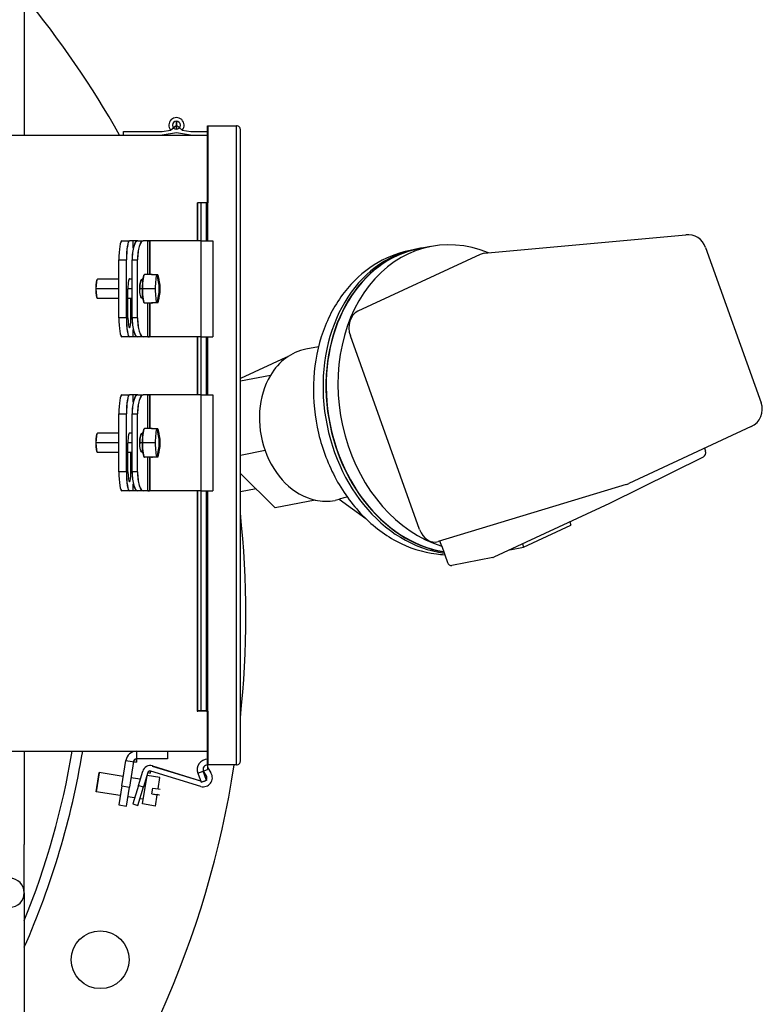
# Model space of a CAD drawing. Header units: inches. Extents: x 18 to 846, y -67 to 561.
# Tile 117 of 256: x 146 to 156, y 149 to 161. Entities that reach past the tile are written whole.
import ezdxf

# ---------------------------------------------------------------- set-up
doc = ezdxf.new("R2010")
doc.units = ezdxf.units.IN
doc.header["$LTSCALE"] = 24
doc.header["$MEASUREMENT"] = 0
doc.layers.add('Visible (ANSI)', color=7, linetype='Continuous', lineweight=30)

msp = doc.modelspace()

# ---------------------------------------------------------------- linework, layer by layer
at = {"layer": 'Visible (ANSI)'}
for p, q in [((146.00652, 162.79285), (146.00652, 159.96495)), ((147.90591, 160.03104), (147.98152, 160.09495)), ((147.98152, 160.14695), (147.98152, 160.04295)), ((147.98152, 160.04295), (147.98152, 160.14695)), ((148.05713, 160.03104), (147.98152, 160.09495)), ((148.38652, 160.08765), (148.76152, 160.08765)), ((148.38652, 160.08765), (148.38652, 160.08665)), ((148.38652, 159.08765), (148.38652, 160.08765)), ((148.38652, 160.08765), (148.76152, 160.08765)), ((148.38652, 160.08765), (148.38652, 159.08765)), ((148.38652, 160.08765), (148.38752, 160.08765)), ((148.38652, 160.08665), (148.76152, 160.08665)), ((148.38752, 160.08765), (148.38752, 159.08765)), ((148.76152, 151.78765), (148.76152, 160.08765)), ((148.76152, 160.08765), (148.76152, 160.08665)), ((148.76152, 151.78765), (148.76152, 160.08765)), ((142.54402, 159.96495), (148.38652, 159.96495)), ((142.54402, 159.96495), (148.38652, 159.96495)), ((142.54402, 159.96395), (148.38652, 159.96395)), ((147.29402, 160.01295), (147.79422, 160.01295)), ((147.29402, 159.96495), (147.29402, 160.01295)), ((147.29402, 159.96495), (147.29402, 160.01295)), ((147.29402, 160.01295), (147.29502, 160.01295)), ((147.29402, 160.01295), (147.79422, 160.01295)), ((147.29402, 160.01295), (147.29402, 160.01195)), ((147.29402, 160.01195), (147.79422, 160.01195)), ((147.29502, 159.96495), (147.29502, 160.01295)), ((147.79422, 160.01295), (147.90591, 160.03104)), ((147.79422, 160.01295), (147.79422, 160.01195)), ((147.98136, 159.99565), (147.79793, 159.96594)), ((147.79808, 159.96495), (147.79793, 159.96594)), ((147.98152, 159.99466), (147.79808, 159.96495)), ((147.98152, 159.99466), (147.79808, 159.96495)), ((147.98152, 159.99466), (147.98136, 159.99565)), ((148.16495, 159.96495), (147.98152, 159.99466)), ((148.05713, 160.03104), (148.05697, 160.03006)), ((148.05697, 160.03006), (148.16866, 160.01197)), ((148.05713, 160.03104), (148.16882, 160.01295)), ((148.05713, 160.03104), (148.16882, 160.01295)), ((148.16882, 160.01295), (148.16866, 160.01197)), ((148.16882, 160.01295), (148.38652, 160.01295)), ((148.81152, 151.83765), (148.81152, 160.03765)), ((148.25152, 159.08765), (148.25966, 159.08765)), ((148.25152, 159.08765), (148.25152, 158.59495)), ((148.25152, 159.08765), (148.25966, 159.08765)), ((148.25152, 159.08765), (148.25152, 159.08665)), ((148.25152, 159.08665), (148.25966, 159.08665)), ((148.25966, 158.59495), (148.25966, 159.08765)), ((148.30291, 159.08765), (148.25966, 159.08765)), ((148.30291, 159.08765), (148.25966, 159.08765)), ((148.25966, 158.59495), (148.25966, 159.08765)), ((148.30291, 159.08665), (148.25966, 159.08665)), ((148.30257, 158.59495), (148.30257, 159.08765)), ((148.30291, 159.08765), (148.30257, 159.08765)), ((148.37311, 159.08765), (148.30291, 159.08765)), ((148.30291, 158.59495), (148.30291, 159.08765)), ((148.37311, 159.08765), (148.30291, 159.08765)), ((148.30291, 159.08765), (148.30291, 159.08665)), ((148.30291, 158.59495), (148.30291, 159.08765)), ((148.30291, 159.08765), (148.30385, 159.08765)), ((148.37311, 159.08665), (148.30291, 159.08665)), ((148.30385, 158.59495), (148.30385, 159.08765)), ((148.37311, 158.59495), (148.37311, 159.08765)), ((148.37311, 159.08765), (148.38652, 159.08765)), ((148.37311, 159.08765), (148.37311, 159.08665)), ((148.38652, 159.08765), (148.38652, 158.59495)), ((148.38652, 159.08765), (148.38752, 159.08765)), ((151.97449, 158.43104), (154.59145, 158.67294)), ((147.27313, 158.59495), (147.3719, 158.59495)), ((147.27313, 158.59495), (147.27412, 158.59495)), ((147.27313, 158.59495), (147.3719, 158.59495)), ((147.3719, 158.59495), (147.37091, 158.59495)), ((147.42168, 158.59495), (147.3719, 158.59495)), ((147.3719, 158.59495), (147.3719, 158.59395)), ((147.3719, 158.59495), (147.3719, 158.59395)), ((147.42168, 158.59495), (147.3719, 158.59495)), ((147.42168, 158.59395), (147.3719, 158.59395)), ((147.46119, 158.59495), (147.42168, 158.59495)), ((147.42168, 158.49991), (147.42168, 158.59495)), ((147.46119, 158.59395), (147.42168, 158.59395)), ((147.47904, 158.59495), (147.46119, 158.59495)), ((147.47251, 158.59395), (147.46119, 158.59395)), ((147.46119, 158.59395), (147.46119, 158.58738)), ((147.47904, 158.59495), (147.55048, 158.59495)), ((147.47904, 158.59495), (147.48, 158.59495)), ((147.47904, 158.59495), (147.55048, 158.59495)), ((147.55048, 158.59495), (147.54952, 158.59495)), ((147.60958, 158.59495), (147.55048, 158.59495)), ((147.55048, 158.59495), (147.55048, 158.59395)), ((147.60958, 158.59495), (147.55048, 158.59495)), ((147.55048, 158.59495), (147.55048, 158.59395)), ((147.60958, 158.59395), (147.55048, 158.59395)), ((147.60958, 158.15745), (147.60958, 158.59495)), ((147.60958, 158.59495), (147.63378, 158.59495)), ((147.63378, 158.59495), (147.60958, 158.59495)), ((147.63378, 158.59495), (147.63378, 158.15745)), ((147.64117, 158.59495), (147.63378, 158.59495)), ((147.63378, 158.59495), (147.63378, 158.15745)), ((147.63378, 158.59495), (147.64117, 158.59495)), ((148.30412, 158.59495), (147.64117, 158.59495)), ((148.30412, 158.59495), (147.64117, 158.59495)), ((147.64117, 158.15745), (147.64117, 158.59495)), ((148.30412, 158.59395), (147.64117, 158.59395)), ((148.30412, 158.59495), (148.45532, 158.59495)), ((148.30412, 158.59495), (148.45532, 158.59495)), ((148.30412, 157.34495), (148.30412, 158.59495)), ((148.30412, 157.34495), (148.30412, 158.59495)), ((148.30412, 158.59395), (148.45532, 158.59395)), ((148.45532, 158.59495), (148.45532, 158.59395)), ((148.45532, 158.59495), (148.45532, 157.34495)), ((151.9236, 158.41725), (150.33443, 157.67791)), ((151.1268, 158.49349), (151.08864, 158.48607)), ((151.28017, 158.51933), (151.12754, 158.48965)), ((154.84989, 158.50811), (155.57059, 156.49106)), ((147.23402, 157.59495), (147.23402, 158.34495)), ((147.23402, 158.34495), (147.33279, 158.34495)), ((147.23402, 157.59495), (147.23402, 158.34495)), ((147.23402, 158.34495), (147.33279, 158.34495)), ((147.23501, 157.59495), (147.23501, 158.34495)), ((147.3318, 157.59495), (147.3318, 158.34495)), ((147.33279, 157.59495), (147.33279, 158.34495)), ((147.33279, 158.34495), (147.33294, 158.34495)), ((147.33279, 158.34495), (147.33294, 158.34495)), ((147.33279, 157.59495), (147.33279, 158.34495)), ((147.33294, 157.59495), (147.33294, 158.34495)), ((147.40595, 158.34495), (147.47738, 158.34495)), ((147.40595, 158.34495), (147.47738, 158.34495)), ((147.40595, 157.59495), (147.40595, 158.34495)), ((147.40595, 157.59495), (147.40595, 158.34495)), ((147.40691, 157.59495), (147.40691, 158.34495)), ((147.47643, 157.59495), (147.47643, 158.34495)), ((147.47738, 157.59495), (147.47738, 158.34495)), ((147.47738, 158.34495), (147.47768, 158.34495)), ((147.47738, 157.59495), (147.47738, 158.34495)), ((147.47738, 158.34495), (147.47768, 158.34495)), ((147.47768, 157.59495), (147.47768, 158.34495)), ((147.23402, 158.09495), (146.95521, 158.09495)), ((146.95521, 158.09495), (146.9562, 158.09495)), ((147.40595, 158.09495), (147.36631, 158.09495)), ((147.54571, 158.09495), (147.54155, 158.09495)), ((147.66634, 158.15745), (147.56758, 158.15745)), ((147.56758, 158.15745), (147.56856, 158.15745)), ((147.66032, 158.15367), (147.65949, 158.15367)), ((147.72941, 158.15367), (147.66032, 158.15367)), ((147.66032, 158.15367), (147.66032, 158.15346)), ((147.66634, 158.15745), (147.66536, 158.15745)), ((147.72957, 158.15367), (147.72941, 158.15367)), ((147.7413, 158.15367), (147.72957, 158.15367)), ((147.7413, 158.15367), (147.72957, 158.15367)), ((147.74127, 158.15269), (147.72988, 158.15269)), ((147.7413, 158.15367), (147.74127, 158.15269)), ((147.7413, 158.15367), (147.74146, 158.15367)), ((147.23402, 157.96995), (146.93565, 157.96995)), ((147.23402, 157.96995), (146.93565, 157.96995)), ((147.40595, 157.96995), (147.35156, 157.96995)), ((147.40595, 157.96995), (147.35156, 157.96995)), ((147.35156, 157.59495), (147.35156, 157.96995)), ((147.53824, 157.96995), (147.50464, 157.96995)), ((147.50477, 157.98048), (147.50477, 157.98048)), ((147.7061, 157.96995), (147.53824, 157.96995)), ((147.7061, 157.96995), (147.53824, 157.96995)), ((147.5391, 157.84523), (147.5391, 157.92493)), ((147.7061, 157.96995), (147.70626, 157.96995)), ((147.7061, 157.96995), (147.70626, 157.96995)), ((147.23402, 157.84495), (146.95521, 157.84495)), ((146.95521, 157.84495), (146.9562, 157.84495)), ((147.40595, 157.84495), (147.35156, 157.84495)), ((147.39125, 157.59495), (147.39125, 157.84495)), ((147.39223, 157.84495), (147.39223, 157.59495)), ((147.66634, 157.78245), (147.56758, 157.78245)), ((147.56758, 157.78245), (147.56856, 157.78245)), ((147.60958, 157.34495), (147.60958, 157.78245)), ((147.63378, 157.78245), (147.63378, 157.34495)), ((147.63378, 157.78245), (147.63378, 157.34495)), ((147.64117, 157.34495), (147.64117, 157.78245)), ((147.66032, 157.78624), (147.65949, 157.78624)), ((147.66032, 157.78645), (147.66032, 157.78624)), ((147.72941, 157.78624), (147.66032, 157.78624)), ((147.66634, 157.78245), (147.66536, 157.78245)), ((147.72957, 157.78624), (147.72941, 157.78624)), ((147.7413, 157.78624), (147.72957, 157.78624)), ((147.7413, 157.78624), (147.72957, 157.78624)), ((147.74127, 157.78722), (147.72988, 157.78722)), ((147.7413, 157.78624), (147.74127, 157.78722)), ((147.7413, 157.78624), (147.74146, 157.78624)), ((147.33279, 157.59495), (147.23402, 157.59495)), ((147.33279, 157.59495), (147.23402, 157.59495)), ((147.33279, 157.59495), (147.33294, 157.59495)), ((147.33279, 157.59495), (147.33294, 157.59495)), ((147.47738, 157.59495), (147.40595, 157.59495)), ((147.47738, 157.59495), (147.40595, 157.59495)), ((147.47738, 157.59495), (147.47768, 157.59495)), ((147.47738, 157.59495), (147.47768, 157.59495)), ((147.42168, 157.34495), (147.42168, 157.44)), ((147.3719, 157.34495), (147.27313, 157.34495)), ((147.27313, 157.34495), (147.27412, 157.34495)), ((147.3719, 157.34495), (147.27313, 157.34495)), ((147.3719, 157.34495), (147.37091, 157.34495)), ((147.42168, 157.34595), (147.3719, 157.34595)), ((147.3719, 157.34495), (147.3719, 157.34595)), ((147.3719, 157.34495), (147.3719, 157.34595)), ((147.42168, 157.34495), (147.3719, 157.34495)), ((147.42168, 157.34495), (147.3719, 157.34495)), ((147.46119, 157.34595), (147.42168, 157.34595)), ((147.46119, 157.34495), (147.42168, 157.34495)), ((147.46119, 157.35253), (147.46119, 157.34595)), ((147.47251, 157.34595), (147.46119, 157.34595)), ((147.47904, 157.34495), (147.46119, 157.34495)), ((147.55048, 157.34495), (147.47904, 157.34495)), ((147.47904, 157.34495), (147.48, 157.34495)), ((147.55048, 157.34495), (147.47904, 157.34495)), ((147.55048, 157.34495), (147.54952, 157.34495)), ((147.55048, 157.34495), (147.55048, 157.34595)), ((147.60958, 157.34595), (147.55048, 157.34595)), ((147.55048, 157.34495), (147.55048, 157.34595)), ((147.60958, 157.34495), (147.55048, 157.34495)), ((147.60958, 157.34495), (147.55048, 157.34495)), ((147.60958, 157.34495), (147.63378, 157.34495)), ((147.63378, 157.34495), (147.60958, 157.34495)), ((147.64117, 157.34495), (147.63378, 157.34495)), ((147.64117, 157.34495), (147.63378, 157.34495)), ((148.30412, 157.34595), (147.64117, 157.34595)), ((148.30412, 157.34495), (147.64117, 157.34495)), ((148.30412, 157.34495), (147.64117, 157.34495)), ((148.25152, 157.34495), (148.25152, 156.59495)), ((148.25966, 156.59495), (148.25966, 157.34495)), ((148.25966, 156.59495), (148.25966, 157.34495)), ((148.30257, 156.59495), (148.30257, 157.34495)), ((148.30291, 156.59495), (148.30291, 157.34495)), ((148.30291, 156.59495), (148.30291, 157.34495)), ((148.30385, 156.59495), (148.30385, 157.34495)), ((148.30412, 157.34595), (148.45532, 157.34595)), ((148.30412, 157.34495), (148.45532, 157.34495)), ((148.30412, 157.34495), (148.45532, 157.34495)), ((148.37311, 156.59495), (148.37311, 157.34495)), ((148.38652, 157.34495), (148.38652, 156.59495)), ((148.45532, 157.34595), (148.45532, 157.34495)), ((151.13702, 154.84568), (150.2386, 157.36014)), ((149.8253, 157.2177), (149.65878, 157.18532)), ((149.40107, 157.07973), (148.81152, 156.80545)), ((149.41897, 157.08321), (149.40107, 157.07973)), ((149.20127, 156.84642), (148.81152, 156.77064)), ((147.27313, 156.59495), (147.3719, 156.59495)), ((147.27313, 156.59495), (147.27412, 156.59495)), ((147.27313, 156.59495), (147.3719, 156.59495)), ((147.3719, 156.59495), (147.37091, 156.59495)), ((147.42168, 156.59495), (147.3719, 156.59495)), ((147.3719, 156.59495), (147.3719, 156.59395)), ((147.42168, 156.59495), (147.3719, 156.59495)), ((147.3719, 156.59495), (147.3719, 156.59395)), ((147.42168, 156.59395), (147.3719, 156.59395)), ((147.42168, 156.49991), (147.42168, 156.59495)), ((147.46119, 156.59495), (147.42168, 156.59495)), ((147.46119, 156.59395), (147.42168, 156.59395)), ((147.47904, 156.59495), (147.46119, 156.59495)), ((147.46119, 156.59395), (147.46119, 156.58738)), ((147.47251, 156.59395), (147.46119, 156.59395)), ((147.47904, 156.59495), (147.48, 156.59495)), ((147.47904, 156.59495), (147.55048, 156.59495)), ((147.47904, 156.59495), (147.55048, 156.59495)), ((147.55048, 156.59495), (147.54952, 156.59495)), ((147.55048, 156.59495), (147.55048, 156.59395)), ((147.60958, 156.59495), (147.55048, 156.59495)), ((147.60958, 156.59495), (147.55048, 156.59495)), ((147.55048, 156.59495), (147.55048, 156.59395)), ((147.60958, 156.59395), (147.55048, 156.59395)), ((147.63378, 156.59495), (147.60958, 156.59495)), ((147.60958, 156.59495), (147.63378, 156.59495)), ((147.60958, 156.15745), (147.60958, 156.59495)), ((147.63378, 156.59495), (147.63378, 156.15745)), ((147.63378, 156.59495), (147.64117, 156.59495)), ((147.63378, 156.59495), (147.63378, 156.15745)), ((147.64117, 156.59495), (147.63378, 156.59495)), ((148.30412, 156.59495), (147.64117, 156.59495)), ((148.30412, 156.59495), (147.64117, 156.59495)), ((147.64117, 156.15745), (147.64117, 156.59495)), ((148.30412, 156.59395), (147.64117, 156.59395)), ((148.30412, 156.59495), (148.45532, 156.59495)), ((148.30412, 155.34495), (148.30412, 156.59495)), ((148.30412, 156.59495), (148.45532, 156.59495)), ((148.30412, 155.34495), (148.30412, 156.59495)), ((148.30412, 156.59395), (148.45532, 156.59395)), ((148.45532, 156.59495), (148.45532, 156.59395)), ((148.45532, 156.59495), (148.45532, 155.34495)), ((147.23402, 156.34495), (147.33279, 156.34495)), ((147.23402, 156.34495), (147.33279, 156.34495)), ((147.23402, 155.59495), (147.23402, 156.34495)), ((147.23402, 155.59495), (147.23402, 156.34495)), ((147.23501, 155.59495), (147.23501, 156.34495)), ((147.3318, 155.59495), (147.3318, 156.34495)), ((147.33279, 155.59495), (147.33279, 156.34495)), ((147.33279, 156.34495), (147.33294, 156.34495)), ((147.33279, 155.59495), (147.33279, 156.34495)), ((147.33279, 156.34495), (147.33294, 156.34495)), ((147.33294, 155.59495), (147.33294, 156.34495)), ((147.40595, 155.59495), (147.40595, 156.34495)), ((147.40595, 156.34495), (147.47738, 156.34495)), ((147.40595, 156.34495), (147.47738, 156.34495)), ((147.40595, 155.59495), (147.40595, 156.34495)), ((147.40691, 155.59495), (147.40691, 156.34495)), ((147.47643, 155.59495), (147.47643, 156.34495)), ((147.47738, 156.34495), (147.47768, 156.34495)), ((147.47738, 155.59495), (147.47738, 156.34495)), ((147.47738, 156.34495), (147.47768, 156.34495)), ((147.47738, 155.59495), (147.47738, 156.34495)), ((147.47768, 155.59495), (147.47768, 156.34495)), ((147.56758, 156.15745), (147.56856, 156.15745)), ((147.66634, 156.15745), (147.56758, 156.15745)), ((147.66032, 156.15367), (147.65949, 156.15367)), ((147.72941, 156.15367), (147.66032, 156.15367)), ((147.66032, 156.15367), (147.66032, 156.15346)), ((147.66634, 156.15745), (147.66536, 156.15745)), ((147.72957, 156.15367), (147.72941, 156.15367)), ((147.7413, 156.15367), (147.72957, 156.15367)), ((147.7413, 156.15367), (147.72957, 156.15367)), ((147.74127, 156.15269), (147.72988, 156.15269)), ((147.7413, 156.15367), (147.74127, 156.15269)), ((147.7413, 156.15367), (147.74146, 156.15367)), ((155.44062, 156.18027), (153.85145, 155.44093)), ((146.95521, 156.09495), (146.9562, 156.09495)), ((147.23402, 156.09495), (146.95521, 156.09495)), ((147.40595, 156.09495), (147.36631, 156.09495)), ((147.54571, 156.09495), (147.54155, 156.09495)), ((147.23402, 155.96995), (146.93565, 155.96995)), ((147.23402, 155.96995), (146.93565, 155.96995)), ((147.35156, 155.59495), (147.35156, 155.96995)), ((147.40595, 155.96995), (147.35156, 155.96995)), ((147.40595, 155.96995), (147.35156, 155.96995)), ((147.53824, 155.96995), (147.50464, 155.96995)), ((147.50477, 155.98048), (147.50477, 155.98048)), ((147.7061, 155.96995), (147.53824, 155.96995)), ((147.7061, 155.96995), (147.53824, 155.96995)), ((147.5391, 155.84523), (147.5391, 155.92493)), ((147.7061, 155.96995), (147.70626, 155.96995)), ((147.7061, 155.96995), (147.70626, 155.96995)), ((149.13155, 155.86962), (148.81152, 155.80738)), ((154.83683, 155.89936), (154.84984, 155.86294)), ((146.95521, 155.84495), (146.9562, 155.84495)), ((147.23402, 155.84495), (146.95521, 155.84495)), ((147.40595, 155.84495), (147.35156, 155.84495)), ((147.39125, 155.59495), (147.39125, 155.84495)), ((147.39223, 155.84495), (147.39223, 155.59495)), ((147.56758, 155.78245), (147.56856, 155.78245)), ((147.66634, 155.78245), (147.56758, 155.78245)), ((147.60958, 155.34495), (147.60958, 155.78245)), ((147.63378, 155.78245), (147.63378, 155.34495)), ((147.63378, 155.78245), (147.63378, 155.34495)), ((147.64117, 155.34495), (147.64117, 155.78245)), ((147.66032, 155.78624), (147.65949, 155.78624)), ((147.66032, 155.78645), (147.66032, 155.78624)), ((147.72941, 155.78624), (147.66032, 155.78624)), ((147.66634, 155.78245), (147.66536, 155.78245)), ((147.72957, 155.78624), (147.72941, 155.78624)), ((147.7413, 155.78624), (147.72957, 155.78624)), ((147.7413, 155.78624), (147.72957, 155.78624)), ((147.74127, 155.78722), (147.72988, 155.78722)), ((147.7413, 155.78624), (147.74127, 155.78722)), ((147.7413, 155.78624), (147.74146, 155.78624)), ((154.8187, 155.7859), (153.60217, 155.18389)), ((147.33279, 155.59495), (147.23402, 155.59495)), ((147.33279, 155.59495), (147.23402, 155.59495)), ((147.33279, 155.59495), (147.33294, 155.59495)), ((147.33279, 155.59495), (147.33294, 155.59495)), ((147.47738, 155.59495), (147.40595, 155.59495)), ((147.47738, 155.59495), (147.40595, 155.59495)), ((147.47738, 155.59495), (147.47768, 155.59495)), ((147.47738, 155.59495), (147.47768, 155.59495)), ((148.81152, 155.57228), (149.26162, 155.12611)), ((147.42168, 155.34495), (147.42168, 155.44)), ((147.46119, 155.35253), (147.46119, 155.34595)), ((149.01415, 155.37142), (148.81152, 155.33202)), ((153.8187, 155.4284), (151.37983, 154.68715)), ((147.3719, 155.34495), (147.27313, 155.34495)), ((147.27313, 155.34495), (147.27412, 155.34495)), ((147.3719, 155.34495), (147.27313, 155.34495)), ((147.3719, 155.34495), (147.37091, 155.34495)), ((147.3719, 155.34495), (147.3719, 155.34595)), ((147.42168, 155.34595), (147.3719, 155.34595)), ((147.3719, 155.34495), (147.3719, 155.34595)), ((147.42168, 155.34495), (147.3719, 155.34495)), ((147.42168, 155.34495), (147.3719, 155.34495)), ((147.46119, 155.34595), (147.42168, 155.34595)), ((147.46119, 155.34495), (147.42168, 155.34495)), ((147.47251, 155.34595), (147.46119, 155.34595)), ((147.47904, 155.34495), (147.46119, 155.34495)), ((147.47904, 155.34495), (147.48, 155.34495)), ((147.55048, 155.34495), (147.47904, 155.34495)), ((147.55048, 155.34495), (147.47904, 155.34495)), ((147.55048, 155.34495), (147.54952, 155.34495)), ((147.55048, 155.34495), (147.55048, 155.34595)), ((147.60958, 155.34595), (147.55048, 155.34595)), ((147.55048, 155.34495), (147.55048, 155.34595)), ((147.60958, 155.34495), (147.55048, 155.34495)), ((147.60958, 155.34495), (147.55048, 155.34495)), ((147.63378, 155.34495), (147.60958, 155.34495)), ((147.60958, 155.34495), (147.63378, 155.34495)), ((147.64117, 155.34495), (147.63378, 155.34495)), ((147.64117, 155.34495), (147.63378, 155.34495)), ((148.30412, 155.34595), (147.64117, 155.34595)), ((148.30412, 155.34495), (147.64117, 155.34495)), ((148.30412, 155.34495), (147.64117, 155.34495)), ((148.25152, 155.34495), (148.25152, 152.48765)), ((148.25966, 152.48765), (148.25966, 155.34495)), ((148.25966, 152.48765), (148.25966, 155.34495)), ((148.30257, 152.48765), (148.30257, 155.34495)), ((148.30291, 152.48765), (148.30291, 155.34495)), ((148.30291, 152.48765), (148.30291, 155.34495)), ((148.30385, 152.48765), (148.30385, 155.34495)), ((148.30412, 155.34595), (148.45532, 155.34595)), ((148.30412, 155.34495), (148.45532, 155.34495)), ((148.30412, 155.34495), (148.45532, 155.34495)), ((148.37311, 152.48765), (148.37311, 155.34495)), ((148.38652, 155.34495), (148.38652, 152.48765)), ((148.45532, 155.34595), (148.45532, 155.34495)), ((149.77994, 155.2269), (149.26162, 155.12611)), ((150.09467, 155.23262), (150.04053, 155.22209)), ((150.44119, 154.98418), (150.09196, 155.23456)), ((153.60082, 155.18324), (152.10141, 154.48566)), ((152.48579, 154.61692), (153.10092, 154.90311)), ((153.08635, 154.94389), (153.10092, 154.90311)), ((151.42394, 154.62864), (151.40077, 154.69351)), ((151.42394, 154.62864), (151.49914, 154.41819)), ((152.31013, 154.58277), (152.48579, 154.61692)), ((152.47122, 154.65771), (152.48579, 154.61692)), ((152.08698, 154.48098), (151.55595, 154.37772)), ((148.25152, 152.48865), (148.25966, 152.48865)), ((148.25152, 152.48865), (148.25152, 152.48765)), ((148.25152, 152.48765), (148.25966, 152.48765)), ((148.25152, 152.48765), (148.25966, 152.48765)), ((148.30291, 152.48865), (148.25966, 152.48865)), ((148.30291, 152.48765), (148.25966, 152.48765)), ((148.30291, 152.48765), (148.25966, 152.48765)), ((148.30291, 152.48765), (148.30257, 152.48765)), ((148.37311, 152.48865), (148.30291, 152.48865)), ((148.30291, 152.48765), (148.30291, 152.48865)), ((148.37311, 152.48765), (148.30291, 152.48765)), ((148.37311, 152.48765), (148.30291, 152.48765)), ((148.30291, 152.48765), (148.30385, 152.48765)), ((148.37311, 152.48765), (148.37311, 152.48865)), ((148.37311, 152.48765), (148.38652, 152.48765)), ((148.38652, 151.78765), (148.38652, 152.48765)), ((148.38652, 152.48765), (148.38652, 151.78765)), ((148.38652, 152.48765), (148.38752, 152.48765)), ((148.38752, 152.48765), (148.38752, 151.78765)), ((142.54402, 151.96595), (148.38652, 151.96595)), ((142.54402, 151.96495), (148.38652, 151.96495)), ((142.54402, 151.96495), (148.38652, 151.96495)), ((146.00652, 151.96495), (146.00652, 150.7523)), ((147.46372, 151.96495), (147.46372, 151.82495)), ((147.86402, 151.96495), (147.86402, 151.86495)), ((147.27313, 151.51652), (147.32545, 151.84686)), ((147.27313, 151.51652), (147.32545, 151.84686)), ((147.27412, 151.51636), (147.32644, 151.8467)), ((147.32545, 151.84686), (147.32644, 151.8467)), ((147.32545, 151.84686), (147.46372, 151.82495)), ((147.42323, 151.83137), (147.37091, 151.50103)), ((147.42422, 151.83121), (147.3719, 151.50088)), ((147.42422, 151.83121), (147.3719, 151.50088)), ((147.42422, 151.83121), (147.42323, 151.83137)), ((147.42323, 151.83137), (147.46372, 151.82495)), ((147.86402, 151.86595), (147.46372, 151.86595)), ((147.46372, 151.86495), (147.46372, 151.86595)), ((147.46372, 151.82495), (147.46372, 151.86595)), ((147.86402, 151.86495), (147.46372, 151.86495)), ((147.86402, 151.86495), (147.46372, 151.86495)), ((147.66882, 151.77436), (147.66853, 151.7734)), ((147.66853, 151.7734), (148.29519, 151.58181)), ((147.66882, 151.77436), (148.29548, 151.58277)), ((147.66882, 151.77436), (148.29548, 151.58277)), ((147.86402, 151.86495), (147.86402, 151.86595)), ((148.76152, 151.78865), (148.38652, 151.78865)), ((148.38652, 151.78765), (148.38652, 151.78865)), ((148.76152, 151.78765), (148.38652, 151.78765)), ((148.76152, 151.78765), (148.38652, 151.78765)), ((148.38652, 151.78765), (148.38752, 151.78765)), ((148.38652, 151.78765), (148.38652, 151.72735)), ((148.76152, 151.78765), (148.76152, 151.78865)), ((148.76152, 151.78765), (148.76152, 151.78865)), ((146.97761, 151.68723), (146.93805, 151.44038)), ((146.93805, 151.44038), (146.97761, 151.68723)), ((146.9786, 151.68707), (146.93904, 151.44022)), ((146.9786, 151.68707), (146.97761, 151.68723)), ((147.29218, 151.63681), (146.97761, 151.68723)), ((147.29218, 151.63681), (146.97761, 151.68723)), ((147.48716, 151.5222), (147.54396, 151.70796)), ((147.48716, 151.5222), (147.54396, 151.70796)), ((147.48812, 151.5219), (147.54491, 151.70767)), ((147.54035, 151.28055), (147.59969, 151.65083)), ((147.54396, 151.70796), (147.54491, 151.70767)), ((147.60994, 151.68779), (147.55315, 151.50202)), ((147.6109, 151.6875), (147.5541, 151.50173)), ((147.6109, 151.6875), (147.5541, 151.50173)), ((147.7675, 151.62394), (147.59969, 151.65083)), ((147.7675, 151.62394), (147.59969, 151.65083)), ((147.6109, 151.6875), (147.60994, 151.68779)), ((147.60994, 151.68779), (147.63959, 151.67873)), ((147.63959, 151.67873), (147.64865, 151.70837)), ((148.2968, 151.50917), (147.64836, 151.70742)), ((148.25966, 151.68118), (148.38652, 151.72735)), ((148.25966, 151.68118), (148.2606, 151.68152)), ((148.25966, 151.68118), (148.30291, 151.56235)), ((148.25966, 151.68118), (148.30291, 151.56235)), ((148.2606, 151.68152), (148.30385, 151.5627)), ((148.32986, 151.70673), (148.32892, 151.70639)), ((148.37217, 151.58756), (148.32892, 151.70639)), ((148.37311, 151.5879), (148.32986, 151.70673)), ((148.37311, 151.5879), (148.32986, 151.70673)), ((148.37044, 151.64663), (148.33115, 151.7072)), ((148.38652, 151.74931), (148.38705, 151.74965)), ((148.38705, 151.74965), (148.42917, 151.68473)), ((147.27313, 151.51652), (147.23402, 151.2696)), ((147.27313, 151.51652), (147.23402, 151.2696)), ((147.27412, 151.51636), (147.23501, 151.26944)), ((147.27313, 151.51652), (147.3719, 151.50088)), ((147.27313, 151.51652), (147.3719, 151.50088)), ((147.51146, 151.60167), (147.39092, 151.62099)), ((147.51146, 151.60167), (147.39092, 151.62099)), ((147.48716, 151.5222), (147.41407, 151.28312)), ((147.48716, 151.5222), (147.41407, 151.28312)), ((147.48812, 151.5219), (147.41503, 151.28283)), ((147.48716, 151.5222), (147.5541, 151.50173)), ((147.48716, 151.5222), (147.5541, 151.50173)), ((147.5898, 151.58912), (147.58124, 151.59049)), ((147.74392, 151.47681), (147.7675, 151.62394)), ((148.29548, 151.58277), (148.29519, 151.58181)), ((148.30257, 151.56329), (148.37276, 151.58884)), ((148.30291, 151.56235), (148.30257, 151.56329)), ((148.30291, 151.56235), (148.37311, 151.5879)), ((148.30291, 151.56235), (148.37311, 151.5879)), ((148.30291, 151.56235), (148.30385, 151.5627)), ((148.37311, 151.5879), (148.37217, 151.58756)), ((148.37311, 151.5879), (148.37276, 151.58884)), ((146.93904, 151.44022), (146.93805, 151.44038)), ((147.25307, 151.38989), (146.93805, 151.44038)), ((147.25307, 151.38989), (146.93805, 151.44038)), ((147.3318, 151.25411), (147.37091, 151.50103)), ((147.33279, 151.25395), (147.3719, 151.50088)), ((147.33279, 151.25395), (147.3719, 151.50088)), ((147.48005, 151.26295), (147.55315, 151.50202)), ((147.48101, 151.26265), (147.5541, 151.50173)), ((147.48101, 151.26265), (147.5541, 151.50173)), ((147.66184, 151.413), (147.6737, 151.48705)), ((147.66282, 151.41284), (147.66184, 151.413)), ((147.66282, 151.41284), (147.66266, 151.41185)), ((147.66266, 151.41185), (147.73173, 151.40078)), ((147.66282, 151.41284), (147.67469, 151.4869)), ((147.66282, 151.41284), (147.67469, 151.4869)), ((147.66282, 151.41284), (147.73189, 151.40177)), ((147.66282, 151.41284), (147.73189, 151.40177)), ((147.66285, 151.41304), (147.73192, 151.40197)), ((147.67469, 151.4869), (147.6737, 151.48705)), ((147.67466, 151.4867), (147.74373, 151.47563)), ((147.67469, 151.4869), (147.67485, 151.48788)), ((147.67469, 151.4869), (147.74376, 151.47583)), ((147.67469, 151.4869), (147.74376, 151.47583)), ((147.67485, 151.48788), (147.74392, 151.47681)), ((147.70816, 151.25366), (147.73173, 151.40078)), ((147.73189, 151.40177), (147.73173, 151.40078)), ((147.76025, 151.39621), (147.73173, 151.40078)), ((147.73189, 151.40177), (147.73192, 151.40197)), ((147.7604, 151.3972), (147.73189, 151.40177)), ((147.74376, 151.47583), (147.74373, 151.47563)), ((147.74376, 151.47583), (147.74392, 151.47681)), ((147.74376, 151.47583), (147.77227, 151.47126)), ((147.74392, 151.47681), (147.77243, 151.47224)), ((147.76025, 151.39621), (147.7604, 151.3972)), ((147.77243, 151.47224), (147.77227, 151.47126)), ((147.23402, 151.2696), (147.33279, 151.25395)), ((147.23402, 151.2696), (147.23501, 151.26944)), ((147.23402, 151.2696), (147.33279, 151.25395)), ((147.43767, 151.36031), (147.35181, 151.37407)), ((147.43767, 151.36031), (147.35181, 151.37407)), ((147.41407, 151.28312), (147.41503, 151.28283)), ((147.41407, 151.28312), (147.48101, 151.26265)), ((147.41407, 151.28312), (147.48101, 151.26265)), ((147.48101, 151.26265), (147.48005, 151.26295)), ((147.55024, 151.34227), (147.50745, 151.34913)), ((147.70816, 151.25366), (147.54035, 151.28055)), ((147.70816, 151.25366), (147.54035, 151.28055)), ((147.33279, 151.25395), (147.3318, 151.25411)), ((146.00652, 150.1273), (146.00652, 150.7523)), ((146.00652, 150.1273), (146.00652, 145.01073))]:
    msp.add_line(p, q, dxfattribs=at)
msp.add_circle((146.99203, 149.25788), 0.375, dxfattribs=at)
for centre, radius, start, end in [((136.19413, 153.73035), 12.6875, 29.432447, 39.3407), ((147.98152, 160.09495), 0.099, 319.792417, 220.207583), ((147.98152, 160.09495), 0.099, 319.792417, 220.207583), ((147.98152, 160.09495), 0.052, 90, 270), ((147.98152, 160.09495), 0.052, 270, 90), ((148.76152, 160.03766), 0.05, 359.999983, 90.000225), ((154.61446, 158.424), 0.25, 19.661914, 95.281066), ((155.33516, 156.40694), 0.25, 294.949654, 19.661914), ((154.79098, 155.84191), 0.0625, 296.328595, 19.661914), ((153.746, 155.6676), 0.25, 286.905829, 294.949654), ((153.57445, 155.23991), 0.0625, 294.949654, 296.328595), ((136.19413, 153.73035), 12.6875, 353.973718, 6.026282), ((152.07505, 154.54233), 0.0625, 281.003992, 294.949654), ((136.19412, 153.73036), 10.7175, 336.283824, 350.518906), ((136.19412, 153.73036), 10.583, 338.000151, 350.397276), ((136.19412, 153.73036), 10.5829, 338.001491, 350.397185), ((147.46372, 151.82495), 0.14, 90, 171), ((147.46372, 151.82495), 0.14, 90, 171), ((136.19413, 153.73035), 12.6875, 320.6593, 351.192267), ((147.46372, 151.82495), 0.041, 90, 171), ((147.46372, 151.82495), 0.04, 90, 171), ((147.63959, 151.67873), 0.1, 73, 163), ((148.38652, 151.72735), 0.135, 90, 200), ((148.38652, 151.72735), 0.135, 90, 200), ((148.38652, 151.72735), 0.0603, 90, 200), ((148.76152, 151.83765), 0.05, 269.999775, 0.000017), ((148.76152, 151.83765), 0.05, 269.999775, 0.000017), ((147.63959, 151.67873), 0.031, 73, 163), ((147.63959, 151.67873), 0.03, 73, 163), ((148.33101, 151.62105), 0.117, 253, 32.970259), ((148.33101, 151.62105), 0.047, 326.897001, 32.970259), ((148.33101, 151.62105), 0.047, 275.726441, 304.273559), ((145.81902, 150.1273), 0.1875, 270, 90)]:
    msp.add_arc(centre, radius, start, end, dxfattribs=at)
for centre, major_axis, ratio, start_param, end_param in [((151.66192, 156.55611), (-0.38175, 1.96323), 0.78306989, 5.80439379, 9.03057316), ((147.27313, 158.34495), (0, 0.25), 0.15643447, 0, 1.57079633), ((147.27313, 158.34495), (0, 0.25), 0.15643447, 0, 1.57079633), ((147.27412, 158.34495), (0, 0.25), 0.15643447, 0, 1.57079633), ((147.37091, 158.34495), (0, 0.25), 0.15643447, 0, 1.57079633), ((147.3719, 158.34495), (0, 0.25), 0.15643447, 0, 1.57079633), ((147.3719, 158.34495), (0, 0.25), 0.15643447, 0, 1.57079633), ((147.3719, 158.34495), (0, 0.249), 0.15643447, 0, 1.57079633), ((147.47904, 158.34495), (0, 0.25), 0.2923717, 0, 1.57079633), ((147.47904, 158.34495), (0, 0.25), 0.2923717, 0, 1.57079633), ((147.48, 158.34495), (0, 0.25), 0.2923717, 0, 1.57079633), ((147.54952, 158.34495), (0, 0.25), 0.2923717, 0, 1.57079633), ((147.55048, 158.34495), (0, 0.25), 0.2923717, 0, 1.57079633), ((147.55048, 158.34495), (0, 0.25), 0.2923717, 0, 1.57079633), ((147.55048, 158.34495), (0, 0.249), 0.2923717, 0, 1.57079633), ((151.47114, 156.51901), (-0.3825, 1.96706), 0.78306989, 0, 2.88849793), ((151.5093, 156.52643), (-0.38175, 1.96323), 0.78306989, 0, 2.86038088), ((151.5093, 156.52643), (-0.3825, 1.96706), 0.78306989, 6.2207665, 9.14456318), ((152.0073, 158.18301), (-0.0482, 0.24582), 0.78156424, 6.20379349, 6.47363262), ((146.95521, 157.96995), (0, 0.125), 0.15643447, 0, 1.57079633), ((146.95521, 157.96995), (0, 0.125), 0.15643447, 0, 3.14159265), ((146.9562, 157.96995), (0, 0.125), 0.15643447, 0, 3.14159265), ((147.3719, 157.96995), (0, 0.13), 0.15643447, 6.00493848, 7.85398163), ((147.37091, 157.96995), (0, 0.13), 0.15643447, 6.00493848, 6.25889926), ((147.54155, 157.96995), (0, -0.125), 0.295245, 3.14159265, 4.71238894), ((147.56758, 157.96995), (0, 0.1875), 0.15643447, 0, 1.57079633), ((147.56758, 157.96995), (0, 0.1875), 0.15643447, 0, 3.14159265), ((147.56856, 157.96995), (0, 0.1875), 0.15643447, 0, 3.14159265), ((147.66536, 157.96995), (0, 0.1875), 0.15643447, 0, 0.20135792), ((147.66634, 157.96995), (0, 0.1875), 0.15643447, 6.08182739, 6.48454323), ((147.66634, 157.96995), (0, 0.1875), 0.15643447, 6.08182739, 6.48454323), ((147.66634, 157.96995), (0, 0.1865), 0.15643447, 6.11005006, 6.45632056), ((147.73543, 157.96995), (0, 0.1875), 0.15643447, 0.20680429, 1.57079633), ((147.73543, 157.96995), (0, 0.1865), 0.15643447, 0.20792937, 1.57079633), ((147.16648, 157.96995), (0, -0.59883), 0.98768834, 1.25898201, 1.88261065), ((147.16663, 157.96995), (0, -0.59883), 0.98768834, 1.25898201, 1.88261065), ((147.73543, 157.96995), (0, 0.1865), 0.15643447, 6.08073276, 6.08182739), ((147.17837, 157.96995), (0, 0.59883), 0.98768834, 4.40057466, 5.0242033), ((147.17852, 157.96995), (0, 0.59883), 0.98768834, 4.40057466, 5.0242033), ((147.73543, 157.96995), (0, 0.1875), 0.15643447, 5.40774115, 6.0723514), ((147.73543, 157.96995), (0, 0.1865), 0.15643447, 5.43275457, 6.05030802), ((146.95521, 157.96995), (0, -0.125), 0.15643447, 4.71238898, 6.28318531), ((147.56758, 157.96995), (0, -0.1875), 0.15643447, 4.71238898, 6.28318531), ((147.73543, 157.96995), (0, -0.1875), 0.15643447, 4.71238898, 6.07638102), ((147.73543, 157.96995), (0, -0.1865), 0.15643447, 4.71238898, 6.07525594), ((147.66536, 157.96995), (0, -0.1875), 0.15643447, 6.08182739, 6.28318531), ((147.66634, 157.96995), (0, -0.1875), 0.15643447, 6.08182739, 6.48454323), ((147.66634, 157.96995), (0, -0.1875), 0.15643447, 6.08182739, 6.48454323), ((147.66634, 157.96995), (0, -0.1865), 0.15643447, 6.11005006, 6.45632056), ((147.73543, 157.96995), (0, -0.1865), 0.15643447, 0.20135792, 0.20245254), ((147.73543, 157.96995), (0, -0.1875), 0.15643447, 0.21083391, 0.87544416), ((147.73543, 157.96995), (0, -0.1865), 0.15643447, 0.23287729, 0.85043073), ((150.41813, 157.44367), (-0.0482, 0.24582), 0.78156424, 0.19044732, 1.76124364), ((147.27313, 157.59495), (0, -0.25), 0.15643447, 4.71238898, 6.28318531), ((147.27313, 157.59495), (0, -0.25), 0.15643447, 4.71238898, 6.28318531), ((147.27412, 157.59495), (0, -0.25), 0.15643447, 4.71238898, 6.28318531), ((147.37091, 157.59495), (0, -0.25), 0.15643447, 4.71238898, 6.28318531), ((147.3719, 157.59495), (0, -0.25), 0.15643447, 4.71238898, 6.28318531), ((147.3719, 157.59495), (0, -0.25), 0.15643447, 4.71238898, 6.28318531), ((147.3719, 157.59495), (0, -0.249), 0.15643447, 4.71238898, 6.28318531), ((147.3719, 157.59495), (0, -0.13), 0.15643447, 4.71238898, 7.85398163), ((147.37091, 157.59495), (0, -0.13), 0.15643447, 0.02428605, 1.57079633), ((147.47904, 157.59495), (0, -0.25), 0.2923717, 4.71238898, 6.28318531), ((147.47904, 157.59495), (0, -0.25), 0.2923717, 4.71238898, 6.28318531), ((147.48, 157.59495), (0, -0.25), 0.2923717, 4.71238898, 6.28318531), ((147.54952, 157.59495), (0, -0.25), 0.2923717, 4.71238898, 6.28318531), ((147.55048, 157.59495), (0, -0.25), 0.2923717, 4.71238898, 6.28318531), ((147.55048, 157.59495), (0, -0.25), 0.2923717, 4.71238898, 6.28318531), ((147.55048, 157.59495), (0, -0.249), 0.2923717, 4.71238898, 6.28318531), ((149.84966, 156.20371), (-0.19088, 0.98161), 0.78306989, 0, 0.71565467), ((149.84966, 156.20371), (0.19088, -0.98161), 0.78306989, 3.85724732, 4.90444487), ((147.27313, 156.34495), (0, 0.25), 0.15643447, 0, 1.57079633), ((147.27313, 156.34495), (0, 0.25), 0.15643447, 0, 1.57079633), ((147.27412, 156.34495), (0, 0.25), 0.15643447, 0, 1.57079633), ((147.37091, 156.34495), (0, 0.25), 0.15643447, 0, 1.57079633), ((147.3719, 156.34495), (0, 0.25), 0.15643447, 0, 1.57079633), ((147.3719, 156.34495), (0, 0.25), 0.15643447, 0, 1.57079633), ((147.3719, 156.34495), (0, 0.249), 0.15643447, 0, 1.57079633), ((147.47904, 156.34495), (0, 0.25), 0.2923717, 0, 1.57079633), ((147.47904, 156.34495), (0, 0.25), 0.2923717, 0, 1.57079633), ((147.48, 156.34495), (0, 0.25), 0.2923717, 0, 1.57079633), ((147.54952, 156.34495), (0, 0.25), 0.2923717, 0, 1.57079633), ((147.55048, 156.34495), (0, 0.25), 0.2923717, 0, 1.57079633), ((147.55048, 156.34495), (0, 0.25), 0.2923717, 0, 1.57079633), ((147.55048, 156.34495), (0, 0.249), 0.2923717, 0, 1.57079633), ((147.56758, 155.96995), (0, 0.1875), 0.15643447, 0, 3.14159265), ((147.56758, 155.96995), (0, 0.1875), 0.15643447, 0, 1.57079633), ((147.56856, 155.96995), (0, 0.1875), 0.15643447, 0, 3.14159265), ((147.66536, 155.96995), (0, 0.1875), 0.15643447, 0, 0.20135792), ((147.66634, 155.96995), (0, 0.1875), 0.15643447, 6.08182739, 6.48454323), ((147.66634, 155.96995), (0, 0.1875), 0.15643447, 6.08182739, 6.48454323), ((147.66634, 155.96995), (0, 0.1865), 0.15643447, 6.11005006, 6.45632056), ((147.73543, 155.96995), (0, 0.1875), 0.15643447, 0.20680429, 1.57079633), ((147.73543, 155.96995), (0, 0.1865), 0.15643447, 0.20792937, 1.57079633), ((147.16648, 155.96995), (0, -0.59883), 0.98768834, 1.25898201, 1.88261065), ((147.16663, 155.96995), (0, -0.59883), 0.98768834, 1.25898201, 1.88261065), ((147.73543, 155.96995), (0, 0.1865), 0.15643447, 6.08073276, 6.08182739), ((147.17837, 155.96995), (0, 0.59883), 0.98768834, 4.40057466, 5.0242033), ((147.17852, 155.96995), (0, 0.59883), 0.98768834, 4.40057466, 5.0242033), ((147.73543, 155.96995), (0, 0.1875), 0.15643447, 5.40774115, 6.0723514), ((147.73543, 155.96995), (0, 0.1865), 0.15643447, 5.43275457, 6.05030802), ((146.95521, 155.96995), (0, 0.125), 0.15643447, 0, 3.14159265), ((146.95521, 155.96995), (0, 0.125), 0.15643447, 0, 1.57079633), ((146.9562, 155.96995), (0, 0.125), 0.15643447, 0, 3.14159265), ((147.3719, 155.96995), (0, 0.13), 0.15643447, 6.00493848, 7.85398163), ((147.37091, 155.96995), (0, 0.13), 0.15643447, 6.00493848, 6.25889926), ((147.54155, 155.96995), (0, -0.125), 0.295245, 3.14159265, 4.71238894), ((146.95521, 155.96995), (0, -0.125), 0.15643447, 4.71238898, 6.28318531), ((147.56758, 155.96995), (0, -0.1875), 0.15643447, 4.71238898, 6.28318531), ((147.73543, 155.96995), (0, -0.1875), 0.15643447, 4.71238898, 6.07638102), ((147.73543, 155.96995), (0, -0.1865), 0.15643447, 4.71238898, 6.07525594), ((149.84966, 156.20371), (0.19088, -0.98161), 0.78306989, 4.90444487, 5.95164242), ((147.66536, 155.96995), (0, -0.1875), 0.15643447, 6.08182739, 6.28318531), ((147.66634, 155.96995), (0, -0.1875), 0.15643447, 6.08182739, 6.48454323), ((147.66634, 155.96995), (0, -0.1875), 0.15643447, 6.08182739, 6.48454323), ((147.66634, 155.96995), (0, -0.1865), 0.15643447, 6.11005006, 6.45632056), ((147.73543, 155.96995), (0, -0.1865), 0.15643447, 0.20135792, 0.20245254), ((147.73543, 155.96995), (0, -0.1875), 0.15643447, 0.21083391, 0.87544416), ((147.73543, 155.96995), (0, -0.1865), 0.15643447, 0.23287729, 0.85043073), ((147.27313, 155.59495), (0, -0.25), 0.15643447, 4.71238898, 6.28318531), ((147.27313, 155.59495), (0, -0.25), 0.15643447, 4.71238898, 6.28318531), ((147.27412, 155.59495), (0, -0.25), 0.15643447, 4.71238898, 6.28318531), ((147.37091, 155.59495), (0, -0.25), 0.15643447, 4.71238898, 6.28318531), ((147.3719, 155.59495), (0, -0.25), 0.15643447, 4.71238898, 6.28318531), ((147.3719, 155.59495), (0, -0.25), 0.15643447, 4.71238898, 6.28318531), ((147.3719, 155.59495), (0, -0.249), 0.15643447, 4.71238898, 6.28318531), ((147.3719, 155.59495), (0, -0.13), 0.15643447, 4.71238898, 7.85398163), ((147.37091, 155.59495), (0, -0.13), 0.15643447, 0.02428605, 1.57079633), ((147.47904, 155.59495), (0, -0.25), 0.2923717, 4.71238898, 6.28318531), ((147.47904, 155.59495), (0, -0.25), 0.2923717, 4.71238898, 6.28318531), ((147.48, 155.59495), (0, -0.25), 0.2923717, 4.71238898, 6.28318531), ((147.54952, 155.59495), (0, -0.25), 0.2923717, 4.71238898, 6.28318531), ((147.55048, 155.59495), (0, -0.25), 0.2923717, 4.71238898, 6.28318531), ((147.55048, 155.59495), (0, -0.25), 0.2923717, 4.71238898, 6.28318531), ((147.55048, 155.59495), (0, -0.249), 0.2923717, 4.71238898, 6.28318531), ((147.8051, 155.80614), (0.1255, -0.64541), 0.78306989, 5.34199275, 5.34353207), ((149.84966, 156.20371), (0.19088, -0.98161), 0.78306989, 5.95164242, 6.28318531), ((151.31655, 154.9292), (0.0482, -0.24582), 0.78156424, 4.9028363, 6.36257712), ((151.54402, 154.43907), (0.01193, -0.06135), 0.78306989, 4.90444487, 6.28318531)]:
    msp.add_ellipse(centre, major_axis=major_axis, ratio=ratio, start_param=start_param, end_param=end_param, dxfattribs=at)
for points, knots in [([(150.99101, 158.46291), (150.83413, 158.42962), (150.68342, 158.36747), (150.39963, 158.1872), (150.26863, 158.06559), (150.04389, 157.77438), (149.95197, 157.60292), (149.81747, 157.22711), (149.7764, 157.02192), (149.7502, 156.60017), (149.76567, 156.38353), (149.85178, 155.96129), (149.92253, 155.75575), (150.11304, 155.3767), (150.23268, 155.20313), (150.50975, 154.90741), (150.66678, 154.78469), (151.0007, 154.60635), (151.17688, 154.54886), (151.39164, 154.52241), (151.42758, 154.51941), (151.46353, 154.51783)], [0.16443405, 0.16443405, 0.16443405, 0.16443405, 0.44917975, 0.44917975, 0.7543001, 0.7543001, 1.07321197, 1.07321197, 1.40167011, 1.40167011, 1.73357459, 1.73357459, 2.06609969, 2.06609969, 2.39788629, 2.39788629, 2.72581363, 2.72581363, 3.04318746, 3.04318746, 3.10678063, 3.10678063, 3.10678063, 3.10678063]), ([(147.50464, 157.96995), (147.50464, 157.97828), (147.50489, 157.98652), (147.50585, 158.00276), (147.50657, 158.01071), (147.50938, 158.03335), (147.51208, 158.04695), (147.5189, 158.06999), (147.52295, 158.07916), (147.53189, 158.09172), (147.5367, 158.09495), (147.54155, 158.09495)], [-1.011649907, -1.011649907, -1.011649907, -1.011649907, -0.948192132, -0.948192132, -0.884514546, -0.884514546, -0.759466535, -0.759466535, -0.633072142, -0.633072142, -0.505824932, -0.505824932, -0.505824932, -0.505824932]), ([(147.54561, 157.84571), (147.54426, 157.84521), (147.54291, 157.84495), (147.5367, 157.84495), (147.53189, 157.84819), (147.52295, 157.86075), (147.5189, 157.86992), (147.51208, 157.89296), (147.50938, 157.90656), (147.50657, 157.9292), (147.50585, 157.93715), (147.50489, 157.95339), (147.50464, 157.96163), (147.50464, 157.96995)], [-0.541470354, -0.541470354, -0.541470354, -0.541470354, -0.505824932, -0.505824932, -0.378577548, -0.378577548, -0.252183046, -0.252183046, -0.127135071, -0.127135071, -0.063457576, -0.063457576, 0, 0, 0, 0]), ([(147.50464, 155.96995), (147.50464, 155.97828), (147.50489, 155.98652), (147.50585, 156.00276), (147.50657, 156.01071), (147.50938, 156.03335), (147.51208, 156.04695), (147.5189, 156.06999), (147.52295, 156.07916), (147.53189, 156.09172), (147.5367, 156.09495), (147.54155, 156.09495)], [-1.011649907, -1.011649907, -1.011649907, -1.011649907, -0.948192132, -0.948192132, -0.884514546, -0.884514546, -0.759466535, -0.759466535, -0.633072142, -0.633072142, -0.505824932, -0.505824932, -0.505824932, -0.505824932]), ([(147.54561, 155.84571), (147.54426, 155.84521), (147.54291, 155.84495), (147.5367, 155.84495), (147.53189, 155.84819), (147.52295, 155.86075), (147.5189, 155.86992), (147.51208, 155.89296), (147.50938, 155.90656), (147.50657, 155.9292), (147.50585, 155.93715), (147.50489, 155.95339), (147.50464, 155.96163), (147.50464, 155.96995)], [-0.541470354, -0.541470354, -0.541470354, -0.541470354, -0.505824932, -0.505824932, -0.378577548, -0.378577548, -0.252183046, -0.252183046, -0.127135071, -0.127135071, -0.063457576, -0.063457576, 0, 0, 0, 0]), ([(150.09197, 155.23456), (150.09179, 155.23469), (150.09165, 155.23483), (150.08988, 155.23783), (150.10367, 155.24527), (150.14685, 155.25901), (150.16997, 155.26493), (150.19551, 155.27056)], [2.469720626, 2.469720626, 2.469720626, 2.469720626, 2.495827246, 2.495827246, 2.985559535, 2.985559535, 3.323705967, 3.323705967, 3.323705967, 3.323705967])]:
    msp.add_open_spline(points, degree=3, knots=knots, dxfattribs=at)
for points in [[(147.50491, 157.96995), (147.50491, 157.96643), (147.50486, 157.96292), (147.50477, 157.95943)], [(147.54556, 157.84609), (147.54407, 157.84541), (147.54257, 157.84503), (147.54107, 157.84497)], [(147.50491, 155.96995), (147.50491, 155.96643), (147.50486, 155.96292), (147.50477, 155.95943)], [(147.54556, 155.84609), (147.54407, 155.84541), (147.54257, 155.84503), (147.54107, 155.84497)]]:
    msp.add_open_spline(points, degree=3, dxfattribs=at)

doc.saveas('drawing.dxf')
